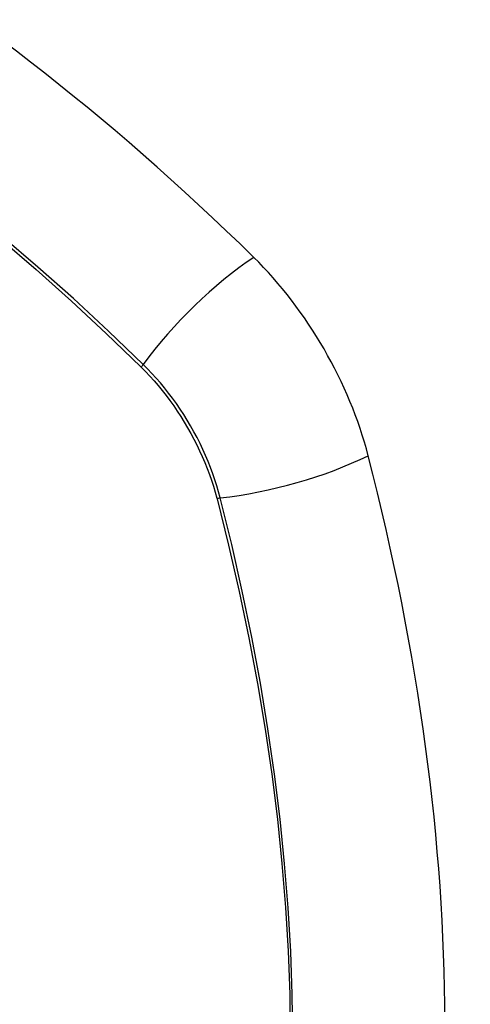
# Model space of a CAD drawing. Header units: inches. Extents: x 429.4 to 505.1, y 166.8 to 235.9.
# Tile 79 of 113: x 464.446 to 464.749, y 197.625 to 198.287. Entities that reach past the tile are written whole.
import ezdxf

# ---------------------------------------------------------------- set-up
doc = ezdxf.new("R2010")
doc.units = ezdxf.units.IN
doc.header["$MEASUREMENT"] = 0
doc.layers.add('Visible Edges(ANSI)', color=7, linetype='Continuous', lineweight=25)
doc.layers.add('Visible Tangent Edges(ANSI)', color=7, linetype='Continuous', lineweight=25)

msp = doc.modelspace()

# ---------------------------------------------------------------- linework, layer by layer
at = {"layer": 'Visible Edges(ANSI)'}
for centre, major_axis, start_param, end_param in [((464.29995, 197.30066), (-0.64961, 1.12515), 5.161526, 5.834048), ((464.56174, 198.01436), (0.08858, -0.15343), 1.121659, 2.019933), ((463.81277, 198.14448), (-0.64961, 1.12515), 3.59073, 4.263252)]:
    msp.add_ellipse(centre, major_axis=major_axis, ratio=0.57735, start_param=start_param, end_param=end_param, dxfattribs=at)
at = {"layer": 'Visible Tangent Edges(ANSI)'}
for p, q in [((464.52721, 198.05352), (464.52754, 198.05319)), ((464.57828, 197.96532), (464.5784, 197.96487))]:
    msp.add_line(p, q, dxfattribs=at)
at = {"layer": 'Visible Tangent Edges(ANSI)', "flags": 128}
for points in [[(464.21346, 198.29112), (464.23795, 198.2774), (464.26244, 198.26288), (464.28694, 198.24756), (464.31144, 198.23143), (464.33592, 198.21451), (464.36034, 198.19683), (464.38467, 198.1784), (464.40889, 198.15925), (464.43296, 198.1394), (464.45685, 198.11887), (464.48054, 198.0977), (464.504, 198.07591), (464.52721, 198.05352)], [(464.52879, 198.05513), (464.50547, 198.07751), (464.48191, 198.0993), (464.45811, 198.12047), (464.43412, 198.14099), (464.40996, 198.16083), (464.38565, 198.17998), (464.36123, 198.19841), (464.33673, 198.21609), (464.31217, 198.23301), (464.2876, 198.24915), (464.26303, 198.2645), (464.23848, 198.27905), (464.21393, 198.29281)], [(464.58058, 197.96543), (464.5795, 197.96949), (464.57831, 197.97356), (464.57701, 197.97764), (464.5756, 197.98172), (464.57409, 197.9858), (464.57247, 197.98986), (464.57075, 197.99392), (464.56892, 197.99795), (464.56701, 198.00196), (464.56499, 198.00593), (464.56289, 198.00986), (464.5607, 198.01376), (464.55843, 198.0176), (464.55607, 198.02139), (464.55363, 198.02512), (464.55112, 198.02878), (464.54854, 198.03237), (464.54589, 198.03589), (464.54318, 198.03932), (464.5404, 198.04267), (464.53758, 198.04594), (464.53469, 198.0491), (464.53177, 198.05217), (464.52879, 198.05513)], [(464.52754, 198.05319), (464.53044, 198.05026), (464.53329, 198.04723), (464.53609, 198.04411), (464.53885, 198.0409), (464.54155, 198.03761), (464.54419, 198.03423), (464.54677, 198.03078), (464.54929, 198.02726), (464.55174, 198.02368), (464.55411, 198.02003), (464.55642, 198.01632), (464.55864, 198.01256), (464.56078, 198.00876), (464.56284, 198.00491), (464.56481, 198.00103), (464.56669, 197.99712), (464.56849, 197.99318), (464.57018, 197.98922), (464.57179, 197.98524), (464.57329, 197.98126), (464.57469, 197.97727), (464.57599, 197.97328), (464.57719, 197.96929), (464.57828, 197.96532)], [(464.5784, 197.96487), (464.58617, 197.93361), (464.59329, 197.90248), (464.59976, 197.87151), (464.60556, 197.84072), (464.6107, 197.81014), (464.61517, 197.77978), (464.61896, 197.74968), (464.62207, 197.71983), (464.62449, 197.69027), (464.62624, 197.66104), (464.62729, 197.63217), (464.62765, 197.60369)], [(464.62934, 197.60333), (464.62899, 197.63188), (464.62795, 197.66082), (464.62623, 197.69012), (464.62384, 197.71974), (464.62077, 197.74966), (464.61702, 197.77984), (464.61261, 197.81027), (464.60752, 197.84094), (464.60177, 197.87181), (464.59536, 197.90286), (464.5883, 197.93408), (464.58058, 197.96543)]]:
    msp.add_lwpolyline(points, dxfattribs=at)
at = {"layer": 'Visible Tangent Edges(ANSI)'}
for centre, major_axis, ratio, start_param, end_param in [((464.19421, 197.80216), (-0.17318, 0.29996), 0.57735, 5.05527, 10.652693), ((464.58732, 198.0593), (-0.08271, -0.08432), 0.354513, 4.18549, 5.093849), ((464.53367, 198.05547), (-0.00686, -0.00706), 0.356312, 5.09202, 5.355727), ((464.61346, 198.01404), (-0.11437, -0.02947), 0.354513, 1.189336, 2.097696), ((464.58332, 197.96948), (-0.00954, -0.00241), 0.356312, 0.927458, 1.191165)]:
    msp.add_ellipse(centre, major_axis=major_axis, ratio=ratio, start_param=start_param, end_param=end_param, dxfattribs=at)
msp.add_ellipse((464.19481, 197.8025), major_axis=(-0.17111, 0.29637), ratio=0.57735, dxfattribs=at)

doc.saveas('drawing.dxf')
